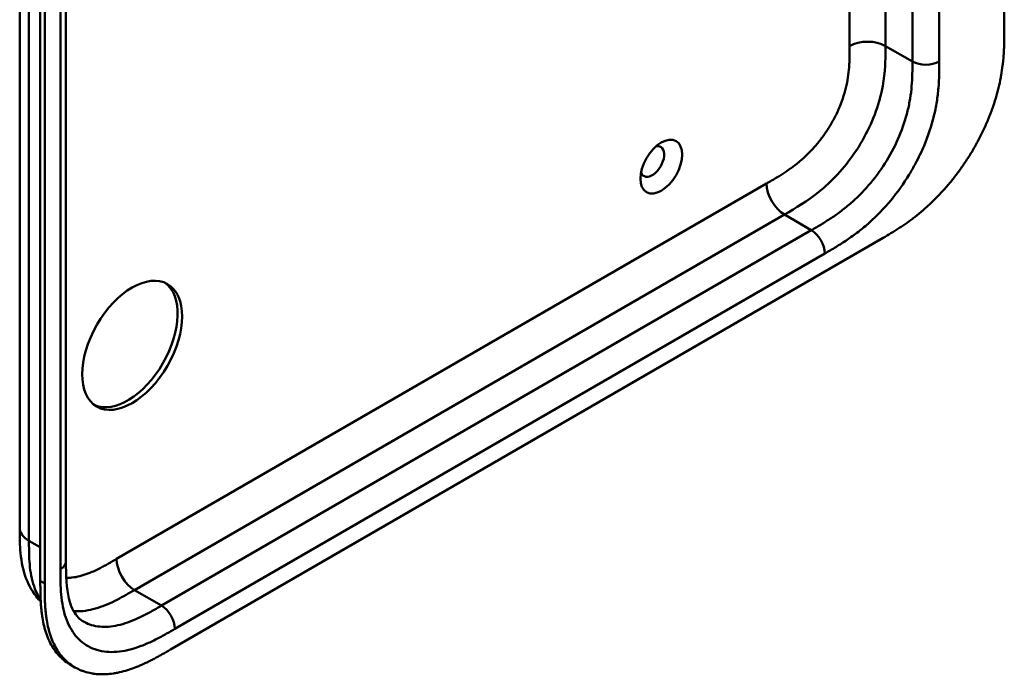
# Model space of a CAD drawing. Header units: millimetres. Extents: x 20 to 833, y 20 to 574.
# Tile 8 of 14: x 395 to 458, y 124 to 166. Entities that reach past the tile are written whole.
import ezdxf

# ---------------------------------------------------------------- set-up
doc = ezdxf.new("R2010")
doc.units = ezdxf.units.MM
doc.header["$LTSCALE"] = 2
doc.layers.add('Sichtbare Kanten(DIN)', color=7, linetype='Continuous', lineweight=50)
doc.layers.add('Sichtbare tangentiale Kanten(DIN)', color=7, linetype='Continuous', lineweight=50)

msp = doc.modelspace()

# ---------------------------------------------------------------- linework, layer by layer
at = {"layer": 'Sichtbare Kanten(DIN)'}
for p, q in [((457.596, 227.607), (457.596, 165.085)), ((398.409, 193.395), (398.409, 131.527)), ((396.793, 130.298), (396.793, 192.819)), ((397.067, 192.66), (397.067, 130.139)), ((404.998, 125.97), (449.948, 151.922)), ((395.492, 133.65), (395.492, 133.65)), ((398.409, 131.527), (398.409, 131.527)), ((398.976, 124.852), (398.702, 125.011))]:
    msp.add_line(p, q, dxfattribs=at)
for centre, major_axis in [((435.958, 156.419), (0.93, 1.611)), ((402.583, 145.152), (2.23, 3.862))]:
    msp.add_ellipse(centre, major_axis=major_axis, ratio=0.57735, dxfattribs=at)
for centre, major_axis, start_param, end_param in [((435.393, 156.746), (-0.53, -0.918), 5.827281, 9.880682), ((402.3, 145.315), (-2.23, -3.862), 0.06346, 3.078132)]:
    msp.add_ellipse(centre, major_axis=major_axis, ratio=0.57735, start_param=start_param, end_param=end_param, dxfattribs=at)
for points, knots in [([(395.492, 133.65), (395.492, 144.537), (395.492, 155.423), (395.492, 176.046), (395.492, 185.782), (395.492, 195.518)], [0, 0, 0, 0, 10, 10, 18.943141, 18.943141, 18.943141, 18.943141]), ([(449.948, 151.922), (450.114, 152.019), (450.447, 152.215), (450.868, 152.479), (451.292, 152.761), (451.632, 153.003), (452.058, 153.328), (452.397, 153.606), (452.819, 153.978), (453.152, 154.295), (453.563, 154.715), (453.884, 155.07), (454.276, 155.534), (454.58, 155.921), (454.946, 156.423), (455.225, 156.837), (455.557, 157.367), (455.808, 157.8), (456.1, 158.349), (456.316, 158.792), (456.562, 159.349), (456.74, 159.796), (456.938, 160.351), (457.076, 160.791), (457.223, 161.335), (457.321, 161.763), (457.419, 162.289), (457.48, 162.7), (457.535, 163.202), (457.565, 163.594), (457.586, 164.072), (457.596, 164.54), (457.596, 164.904), (457.596, 165.085)], [0.0000069, 0.0000069, 0.0000069, 0.0000069, 0.0407043, 0.0814017, 0.1017504, 0.1424478, 0.1627965, 0.203494, 0.2238427, 0.2645401, 0.2848888, 0.3255862, 0.3459349, 0.3866323, 0.406981, 0.4476784, 0.4680271, 0.5087246, 0.5290733, 0.5697707, 0.5901194, 0.6308168, 0.6511655, 0.6918629, 0.7122116, 0.752909, 0.7732577, 0.8139552, 0.8343039, 0.8750013, 0.89535, 0.9360474, 0.9767448, 0.9767448, 0.9767448, 0.9767448]), ([(396.817, 128.997), (396.713, 129.103), (396.616, 129.214), (396.229, 129.711), (396.003, 130.149), (395.665, 131.132), (395.571, 131.692), (395.493, 132.721), (395.492, 133.195), (395.492, 133.65)], [0.305386, 0.305386, 0.305386, 0.305386, 0.437781, 0.437781, 0.869328, 0.869328, 1.366387, 1.366387, 1.785137, 1.785137, 1.785137, 1.785137]), ([(398.409, 131.527), (398.409, 130.665), (398.435, 129.825), (398.67, 128.879), (398.773, 128.616), (399.072, 128.081), (399.285, 127.872), (399.525, 127.733)], [0, 0, 0, 0, 0.793105, 0.793105, 1.173513, 1.173513, 1.750739, 1.750739, 1.750739, 1.750739]), ([(398.702, 125.011), (398.641, 125.046), (398.459, 125.159), (398.231, 125.337), (397.967, 125.592), (397.774, 125.822), (397.556, 126.14), (397.401, 126.418), (397.234, 126.793), (397.121, 127.114), (397.005, 127.538), (396.933, 127.894), (396.874, 128.31), (396.845, 128.594), (396.824, 128.881), (396.813, 129.075), (396.803, 129.319), (396.798, 129.514), (396.795, 129.76), (396.793, 130.005), (396.793, 130.2), (396.793, 130.298)], [-0.4787048, -0.4787048, -0.4787048, -0.4787048, -0.4583375, -0.4166713, -0.3958382, -0.354172, -0.3333389, -0.2916727, -0.2708396, -0.2291735, -0.2083404, -0.1666742, -0.1458411, -0.1145915, -0.1041749, -0.0833418, -0.0729253, -0.0520922, -0.0416756, -0.0208425, -0.0000095, -0.0000095, -0.0000095, -0.0000095]), ([(397.067, 130.139), (397.067, 130.042), (397.068, 129.846), (397.069, 129.601), (397.073, 129.356), (397.078, 129.16), (397.087, 128.917), (397.098, 128.723), (397.119, 128.435), (397.148, 128.152), (397.208, 127.736), (397.28, 127.38), (397.395, 126.956), (397.508, 126.635), (397.676, 126.26), (397.83, 125.981), (398.048, 125.664), (398.241, 125.434), (398.506, 125.179), (398.734, 125), (399.04, 124.809), (399.299, 124.684), (399.641, 124.559), (399.927, 124.487), (400.299, 124.429), (400.607, 124.41), (401.003, 124.419), (401.329, 124.453), (401.744, 124.526), (402.081, 124.609), (402.465, 124.729), (402.723, 124.822), (402.981, 124.925), (403.154, 124.999), (403.37, 125.096), (403.543, 125.178), (403.759, 125.285), (403.931, 125.374), (404.189, 125.512), (404.532, 125.701), (404.829, 125.873), (404.998, 125.97)], [0.0000095, 0.0000095, 0.0000095, 0.0000095, 0.0208425, 0.0416756, 0.0520922, 0.0729253, 0.0833418, 0.1041749, 0.1145915, 0.1458411, 0.1666742, 0.2083404, 0.2291735, 0.2708396, 0.2916727, 0.3333389, 0.354172, 0.3958382, 0.4166713, 0.4583375, 0.4791706, 0.5208368, 0.5416698, 0.583336, 0.6041691, 0.6458353, 0.6666684, 0.7083346, 0.7291677, 0.7708339, 0.7916669, 0.8229166, 0.8333331, 0.8541662, 0.8645828, 0.8854159, 0.8958324, 0.9166655, 0.927082, 0.9583317, 0.9999979, 0.9999979, 0.9999979, 0.9999979])]:
    msp.add_open_spline(points, degree=3, knots=knots, dxfattribs=at)
at = {"layer": 'Sichtbare tangentiale Kanten(DIN)'}
for p, q in [((451.798, 163.044), (451.798, 224.912)), ((453.495, 224.912), (453.495, 163.044)), ((450.1, 164.024), (450.1, 193.168)), ((398.057, 131.037), (398.057, 192.905)), ((447.838, 164.024), (447.838, 190.808)), ((450.1, 164.024), (451.798, 163.044)), ((401.604, 131.686), (442.594, 155.352)), ((402.735, 129.726), (443.726, 153.392)), ((445.423, 152.412), (443.726, 153.392)), ((404.432, 128.746), (445.423, 152.412)), ((446.271, 150.942), (405.281, 127.277)), ((396.077, 132.834), (396.793, 132.421)), ((397.067, 130.139), (396.793, 130.298)), ((404.432, 128.746), (402.735, 129.726))]:
    msp.add_line(p, q, dxfattribs=at)
for points, degree in [([(396.077, 194.702), (396.078, 163.768), (396.077, 132.834)], 2), ([(447.838, 164.024), (448.463, 164.385), (449.476, 164.385), (450.1, 164.024)], 3), ([(451.798, 163.044), (452.266, 162.774), (453.026, 162.774), (453.495, 163.044)], 3), ([(442.594, 155.352), (442.594, 154.63), (443.101, 153.753), (443.726, 153.392)], 3), ([(445.423, 152.412), (445.891, 152.142), (446.271, 151.484), (446.271, 150.942)], 3), ([(396.077, 132.834), (395.687, 133.059), (395.492, 133.355), (395.492, 133.65)], 3), ([(402.735, 129.726), (402.11, 130.087), (401.604, 130.964), (401.604, 131.686)], 3), ([(398.409, 131.527), (398.409, 131.35), (398.292, 131.173), (398.057, 131.037)], 3), ([(404.432, 128.746), (404.901, 128.476), (405.281, 127.818), (405.281, 127.277)], 3)]:
    msp.add_open_spline(points, degree=degree, dxfattribs=at)
for points, knots in [([(442.594, 155.352), (442.641, 155.378), (442.687, 155.405), (442.733, 155.432), (442.858, 155.504), (442.984, 155.577), (443.109, 155.651), (443.152, 155.677), (443.195, 155.703), (443.238, 155.729), (443.259, 155.742), (443.281, 155.755), (443.303, 155.768), (443.324, 155.781), (443.346, 155.794), (443.368, 155.808), (443.456, 155.862), (443.539, 155.914), (443.625, 155.97), (443.628, 155.971), (443.63, 155.973), (443.632, 155.974), (443.806, 156.086), (443.973, 156.199), (444.14, 156.321), (444.143, 156.323), (444.146, 156.325), (444.148, 156.327), (444.318, 156.45), (444.485, 156.58), (444.652, 156.719), (444.654, 156.72), (444.655, 156.721), (444.657, 156.723), (444.826, 156.864), (444.995, 157.016), (445.159, 157.175), (445.16, 157.176), (445.161, 157.177), (445.162, 157.178), (445.328, 157.34), (445.492, 157.512), (445.65, 157.693), (445.808, 157.873), (445.962, 158.063), (446.109, 158.261), (446.256, 158.458), (446.397, 158.664), (446.529, 158.875), (446.662, 159.087), (446.788, 159.307), (446.903, 159.529), (447.017, 159.75), (447.123, 159.977), (447.217, 160.203), (447.31, 160.428), (447.393, 160.657), (447.463, 160.882), (447.533, 161.105), (447.592, 161.33), (447.64, 161.55), (447.641, 161.551), (447.641, 161.553), (447.641, 161.555), (447.688, 161.77), (447.725, 161.983), (447.752, 162.193), (447.753, 162.196), (447.753, 162.199), (447.754, 162.203), (447.781, 162.411), (447.8, 162.614), (447.813, 162.823), (447.813, 162.825), (447.813, 162.828), (447.813, 162.83), (447.819, 162.933), (447.824, 163.032), (447.827, 163.133), (447.831, 163.236), (447.833, 163.338), (447.835, 163.44), (447.838, 163.636), (447.838, 163.83), (447.838, 164.024)], [0, 0, 0, 0, 0.049086, 0.049086, 0.049086, 0.181856, 0.181856, 0.181856, 0.227566, 0.227566, 0.227566, 0.250422, 0.250422, 0.250422, 0.273278, 0.273278, 0.273278, 0.362539, 0.362539, 0.362539, 0.364701, 0.364701, 0.364701, 0.544762, 0.544762, 0.544762, 0.547577, 0.547577, 0.547577, 0.72973, 0.72973, 0.72973, 0.73138, 0.73138, 0.73138, 0.916509, 0.916509, 0.916509, 0.917593, 0.917593, 0.917593, 1.105005, 1.105005, 1.105005, 1.29248, 1.29248, 1.29248, 1.479975, 1.479975, 1.479975, 1.668694, 1.668694, 1.668694, 1.856674, 1.856674, 1.856674, 2.043542, 2.043542, 2.043542, 2.228635, 2.228635, 2.228635, 2.229961, 2.229961, 2.229961, 2.411764, 2.411764, 2.411764, 2.414482, 2.414482, 2.414482, 2.594841, 2.594841, 2.594841, 2.597037, 2.597037, 2.597037, 2.686284, 2.686284, 2.686284, 2.778136, 2.778136, 2.778136, 2.956121, 2.956121, 2.956121, 2.956121]), ([(443.726, 153.392), (444.453, 153.812), (445.175, 154.243), (445.877, 154.808), (446.704, 155.473), (447.497, 156.32), (448.156, 157.286), (448.853, 158.309), (449.389, 159.448), (449.702, 160.542), (449.955, 161.423), (450.061, 162.269), (450.089, 163.073), (450.1, 163.393), (450.1, 163.708), (450.1, 164.024)], [0.000004, 0.000004, 0.000004, 0.000004, 0.743009, 0.743009, 0.743009, 1.617876, 1.617876, 1.617876, 2.543098, 2.543098, 2.543098, 3.288503, 3.288503, 3.288503, 3.584828, 3.584828, 3.584828, 3.584828]), ([(445.423, 152.412), (445.651, 152.544), (446.102, 152.805), (446.763, 153.221), (447.404, 153.682), (448.229, 154.366), (449.2, 155.372), (450.214, 156.788), (451.015, 158.342), (451.455, 159.667), (451.667, 160.713), (451.76, 161.491), (451.797, 162.265), (451.798, 162.783), (451.798, 163.044)], [59.615883, 59.615883, 59.615883, 59.615883, 59.859385, 60.102886, 60.346387, 60.589889, 61.076891, 61.563894, 62.050896, 62.537899, 62.7814, 63.024901, 63.268403, 63.511905, 63.511905, 63.511905, 63.511905]), ([(453.495, 163.044), (453.495, 162.783), (453.494, 162.245), (453.454, 161.394), (453.349, 160.509), (453.104, 159.293), (452.664, 157.971), (452.19, 156.982), (451.992, 156.613)], [59.615882, 59.615882, 59.615882, 59.615882, 59.859385, 60.102886, 60.346388, 60.589889, 61.076892, 61.376104, 61.376104, 61.376104, 61.376104]), ([(451.992, 156.613), (451.868, 156.382), (451.398, 155.562), (450.456, 154.246), (449.33, 153.082), (448.392, 152.305), (447.679, 151.793), (446.965, 151.343), (446.499, 151.074), (446.271, 150.942)], [61.376104, 61.376104, 61.376104, 61.376104, 61.563894, 62.050897, 62.537899, 62.7814, 63.024902, 63.268403, 63.511906, 63.511906, 63.511906, 63.511906]), ([(396.077, 132.834), (396.077, 132.629), (396.078, 132.417), (396.081, 132.207), (396.085, 131.973), (396.093, 131.742), (396.109, 131.517), (396.126, 131.273), (396.152, 131.037), (396.188, 130.809), (396.227, 130.573), (396.277, 130.345), (396.344, 130.125), (396.411, 129.904), (396.493, 129.695), (396.59, 129.501), (396.657, 129.369), (396.73, 129.245), (396.811, 129.129)], [0, 0, 0, 0, 0.200478, 0.200478, 0.200478, 0.423741, 0.423741, 0.423741, 0.666684, 0.666684, 0.666684, 0.9194, 0.9194, 0.9194, 1.173003, 1.173003, 1.173003, 1.345546, 1.345546, 1.345546, 1.345546]), ([(398.429, 130.499), (398.468, 130.498), (398.508, 130.498), (398.548, 130.498), (398.706, 130.501), (398.87, 130.517), (399.036, 130.548), (399.037, 130.548), (399.038, 130.548), (399.039, 130.548), (399.203, 130.578), (399.372, 130.621), (399.541, 130.675), (399.543, 130.676), (399.544, 130.676), (399.546, 130.677), (399.713, 130.73), (399.88, 130.794), (400.05, 130.866), (400.052, 130.868), (400.055, 130.869), (400.058, 130.87), (400.225, 130.942), (400.392, 131.021), (400.566, 131.11), (400.568, 131.111), (400.57, 131.112), (400.573, 131.113), (400.659, 131.157), (400.742, 131.201), (400.827, 131.247), (400.915, 131.295), (401.002, 131.343), (401.089, 131.391), (401.261, 131.488), (401.433, 131.587), (401.604, 131.686)], [1.072978, 1.072978, 1.072978, 1.072978, 1.120371, 1.120371, 1.120371, 1.307779, 1.307779, 1.307779, 1.308864, 1.308864, 1.308864, 1.49399, 1.49399, 1.49399, 1.49564, 1.49564, 1.49564, 1.677791, 1.677791, 1.677791, 1.6806, 1.6806, 1.6806, 1.860664, 1.860664, 1.860664, 1.862826, 1.862826, 1.862826, 1.952085, 1.952085, 1.952085, 2.043868, 2.043868, 2.043868, 2.225375, 2.225375, 2.225375, 2.225375]), ([(405.281, 127.277), (405.053, 127.145), (404.587, 126.876), (403.873, 126.501), (403.16, 126.19), (402.222, 125.884), (401.096, 125.749), (399.911, 126.035), (398.968, 126.775), (398.448, 127.738), (398.203, 128.671), (398.098, 129.434), (398.058, 130.238), (398.057, 130.776), (398.057, 131.037)], [41.227522, 41.227522, 41.227522, 41.227522, 41.471025, 41.714526, 41.958028, 42.201529, 42.688532, 43.175534, 43.662537, 44.149539, 44.39304, 44.636542, 44.880043, 45.123546, 45.123546, 45.123546, 45.123546]), ([(398.897, 128.393), (398.991, 128.386), (399.087, 128.383), (399.383, 128.388), (399.59, 128.408), (400.007, 128.484), (400.217, 128.538), (400.633, 128.671), (400.838, 128.749), (401.241, 128.922), (401.439, 129.016), (401.826, 129.214), (402.015, 129.317), (402.382, 129.522), (402.559, 129.624), (402.735, 129.726)], [2.195396, 2.195396, 2.195396, 2.195396, 2.316224, 2.316224, 2.559518, 2.559518, 2.790736, 2.790736, 3.008715, 3.008715, 3.213319, 3.213319, 3.405062, 3.405062, 3.584828, 3.584828, 3.584828, 3.584828]), ([(399.525, 127.733), (399.575, 127.705), (399.921, 127.521), (400.655, 127.344), (401.626, 127.46), (402.451, 127.728), (403.092, 128.008), (403.753, 128.355), (404.204, 128.615), (404.432, 128.746)], [43.092602, 43.092602, 43.092602, 43.092602, 43.175534, 43.662537, 44.14954, 44.393041, 44.636542, 44.880043, 45.123545, 45.123545, 45.123545, 45.123545])]:
    msp.add_open_spline(points, degree=3, knots=knots, dxfattribs=at)

doc.saveas('drawing.dxf')
